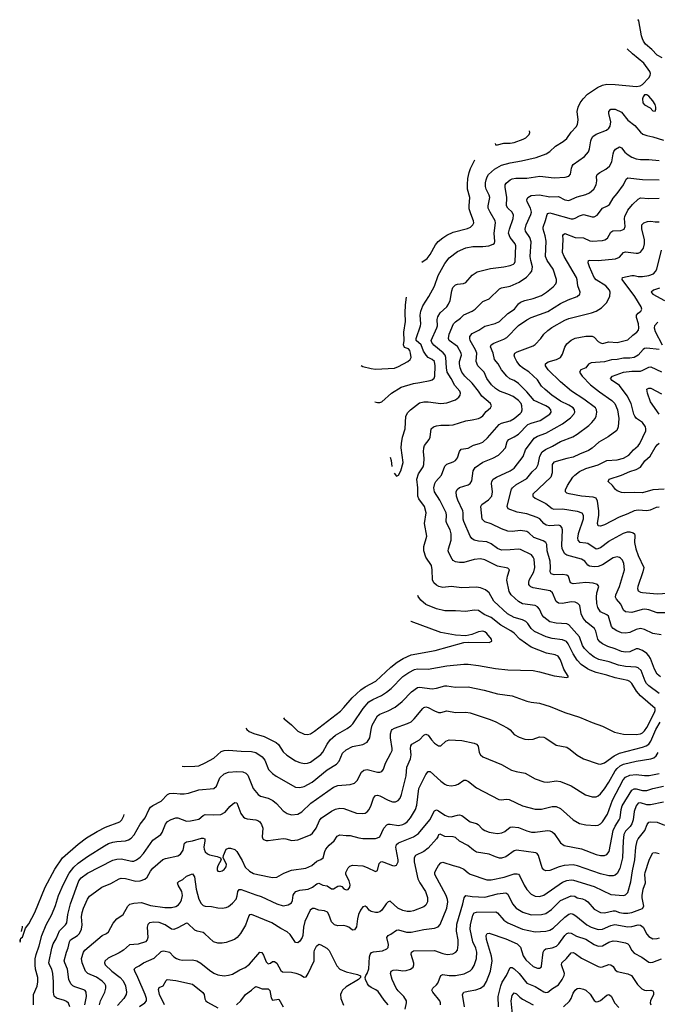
# Model space of a CAD drawing. Header units: inches. Extents: x 501419 to 657765, y 482282 to 547532.
# Tile 48 of 225: x 542544 to 548611, y 530815 to 540182. Entities that reach past the tile are written whole.
import ezdxf

# ---------------------------------------------------------------- set-up
doc = ezdxf.new("R2010")
doc.units = ezdxf.units.IN
doc.header["$MEASUREMENT"] = 0
doc.layers.add('A5543', color=7, linetype='Continuous')
doc.layers.add('A5544', color=7, linetype='Continuous')

msp = doc.modelspace()

# ---------------------------------------------------------------- linework, layer by layer
at = {"layer": 'A5543', "color": 6}
for points, elevation in [([(548658.7, 539818.7), (548610, 539846.2), (548560.4, 539900.4), (548498.5, 539950), (548479.2, 539979.2), (548471.7, 540000)], 3900), ([(545923.1, 536548.2), (545950, 536540.7), (545970, 536540.6), (545990, 536548.1), (546083.5, 536630), (546173.8, 536686.2), (546290, 536722.8), (546350.3, 536729.7), (546449.6, 536750.4), (546470, 536757.7), (546487.6, 536772.4), (546492.9, 536790), (546497.4, 536890), (546492, 536930), (546470, 536949.4), (546430, 536969.7), (546411.2, 536990), (546385.3, 537030), (546364.9, 537090), (546318.2, 537130), (546316.4, 537150), (546358.7, 537270), (546361.5, 537290), (546356.1, 537370), (546361.5, 537410), (546381.2, 537458.8), (546438.7, 537550), (546490, 537647.8), (546527.5, 537750), (546590, 537864.2), (546630, 537918.1), (546710, 537978.2), (546790, 538012), (546855.9, 538024.1), (546950, 538024.2), (547008.3, 538030), (547050, 538045.4), (547062, 538058), (547066.7, 538073.3), (547060.3, 538150), (547070.8, 538250), (547068.8, 538268.8), (547020.5, 538350), (547002.9, 538390), (547001.6, 538410), (547016.3, 538490), (547011.9, 538511.9), (546982.3, 538570), (546975.7, 538595.7), (546975.8, 538630), (546981.7, 538658.3), (546992.2, 538687.8), (547006.3, 538710), (547060.6, 538759.4), (547130, 538797.6), (547210, 538822.2), (547320.2, 538839.8), (547457.4, 538870), (547554.7, 538905.3), (547590, 538929.4), (547642, 538978), (547716.7, 539023.3), (547750, 539053.5), (547790, 539112.1), (547837.8, 539162.2), (547853.1, 539186.9), (547857.2, 539230), (547847.6, 539310), (547857.4, 539350), (547877.4, 539390), (547906.2, 539430), (547946.7, 539473.3), (548041.7, 539538.3), (548090, 539560), (548130, 539567.5), (548210, 539565.7), (548412.2, 539547.8), (548448.1, 539551.9), (548470, 539564.5), (548531.4, 539630), (548543.8, 539650), (548545.2, 539670), (548539.5, 539690), (548482.2, 539770), (548376.5, 539856.5), (548322.9, 539906.6)], 4000), ([(546105.8, 535868.2), (546130, 535839.2), (546150, 535850.9), (546170, 535890.1), (546192.4, 535970), (546175.1, 536110), (546176.8, 536150), (546186.7, 536210), (546213.4, 536290), (546218.7, 536410), (546236, 536444), (546262.1, 536470), (546350, 536537.6), (546390, 536546.7), (546430, 536548.2), (546550, 536532.1), (546610, 536539), (546690, 536567.4), (546721.1, 536590), (546735.8, 536610), (546737.8, 536630), (546730.9, 536650), (546683.8, 536703.8), (546650.3, 536770), (546612.8, 536830), (546605.1, 536870), (546599.3, 536970), (546592.6, 536990), (546573.1, 537013.1), (546484.8, 537084.8), (546466.1, 537110), (546460.3, 537130), (546514.6, 537250), (546518.5, 537270), (546517.3, 537330), (546523.5, 537356.5), (546545.5, 537394.5), (546608.7, 537451.3), (546625.3, 537474.7), (546639.4, 537510), (546655.7, 537604.3), (546665.9, 537634.1), (546690, 537660.2), (546710, 537667), (546768.4, 537671.6), (546790, 537682.5), (546850, 537752.9), (546897.6, 537782.4), (547024.2, 537815.9), (547150, 537830.2), (547210, 537844.1), (547242.1, 537857.9), (547252.6, 537867.4), (547258.8, 537881.2), (547266.6, 538030), (547259.6, 538050), (547210.2, 538110.2), (547196.4, 538150), (547204.1, 538190), (547240.6, 538290), (547243.1, 538323.1), (547231.3, 538350), (547188.4, 538388.4), (547176.9, 538410), (547178.7, 538490), (547163.2, 538590), (547164.3, 538610), (547172.9, 538627.1), (547210, 538658.3), (547231.3, 538668.7), (547264.2, 538675.8), (547370, 538674.9), (547493, 538693), (547630, 538678.7), (547735.3, 538684.7), (547770, 538694.6), (547786.1, 538713.9), (547794.2, 538770), (547799.9, 538790), (547810, 538803.8), (547918.3, 538881.7), (547956, 538924), (547967.4, 538952.6), (547978.3, 539030), (547984.6, 539050), (547997.7, 539070), (548030, 539093.7), (548129, 539130), (548151.1, 539150), (548162.2, 539170), (548167.7, 539210), (548150.4, 539289.6), (548150.4, 539309.6), (548170, 539331.7), (548210, 539331.1), (548270, 539301.5), (548330, 539227.5), (548397, 539177), (548450, 539111.6), (548474.3, 539094.3), (548510, 539081.6), (548570, 539069.3), (548670, 539036.5)], 3900), ([(547069, 539004.5), (547070.9, 538990.9), (547091.4, 538991.4), (547152.1, 539007.9), (547210, 539008.1), (547250, 539014.5), (547334.6, 539045.4), (547360.5, 539059.5), (547391.4, 539090), (547399.7, 539110), (547393.6, 539124.3)], 4100), ([(544091, 533081.2), (544110, 533079.2), (544210, 533080.1), (544250, 533085.2), (544310, 533111.3), (544390, 533158.1), (544460.8, 533219.2), (544490, 533231.4), (544530, 533233.4), (544650, 533223.4), (544750, 533221.9), (544790.8, 533210), (544850, 533169.2), (544876.5, 533136.5), (544912.5, 533050), (544950, 533010.9), (544985.2, 532985.2), (545170, 532881.8), (545210, 532878.2), (545250, 532887.8), (545326.7, 532930), (545470, 533046.1), (545559.2, 533100.8), (545582.9, 533130), (545616.8, 533203.2), (545650, 533237.1), (545710, 533267.8), (545810, 533286.4), (545850, 533308.8), (545874.6, 533350), (545887.3, 533430), (545899.2, 533470), (545950, 533559.5), (545970, 533575.4), (546050, 533606), (546116.7, 533643.3), (546182.8, 533697.2), (546272.4, 533787.6), (546330, 533828.2), (546350, 533833), (546470, 533818), (546510, 533823.2), (546590, 533844.3), (546610, 533845.1), (546690, 533832.8), (546810, 533834.9), (546963.8, 533803.8), (547090, 533770.3), (547229.6, 533749.6), (547370, 533700.8), (547410, 533691.2), (547490, 533681.3), (547590.2, 533650), (547730, 533592.2), (547870, 533548.2), (547990, 533496.2), (548090, 533462.4), (548204.2, 533404.2), (548290, 533386.5), (548410, 533381.1), (548450, 533389.7), (548470, 533399.5), (548490, 533416.6), (548510, 533448), (548583.4, 533590), (548591.4, 533610), (548590.4, 533630.4), (548451.5, 533751.5), (548414.7, 533794.7), (548370, 533867.1), (548350, 533887.9), (548330, 533895.9), (548210, 533920.3), (548130, 533947.2), (548030, 533973.2), (547973.6, 533993.6), (547948.1, 534008.1), (547888.2, 534048.2), (547849.1, 534089.1), (547809.2, 534149.2), (547764.1, 534244.1), (547745.9, 534265.9), (547710, 534284.3), (547610, 534295.3), (547552.5, 534310), (547441.5, 534361.5), (547410, 534389.5), (547379.1, 534439.1), (547358.8, 534458.8), (547330, 534473.6), (547250, 534495.8), (547186.7, 534530), (547056.5, 534650), (547010.4, 534730), (546977, 534757), (546930, 534777), (546890, 534784), (546750, 534776.9), (546650, 534788.6), (546570, 534780.6), (546531.7, 534791.7), (546510, 534803.6), (546486, 534826), (546472.8, 534852.8), (546470.5, 534950), (546462.5, 534990), (546410, 535070), (546388.9, 535130), (546390.8, 535170), (546418.9, 535270), (546395.3, 535390), (546411.4, 535490), (546396.3, 535550), (546343.5, 535623.5), (546332.2, 535650), (546334, 535730), (546322.3, 535810), (546337.9, 535862.1), (546382.7, 535930), (546390.1, 535949.9), (546393.1, 536010), (546384.9, 536070), (546388.9, 536110), (546397, 536130), (546440.8, 536190), (546449.9, 536210), (546460.8, 536290), (546481.1, 536310), (546510, 536320), (546550, 536326.2), (546630, 536324), (546670, 536329.5), (546790, 536366.7), (546850, 536374.2), (546910, 536389.3), (546930, 536397.6), (546950, 536414.3), (546983.5, 536456.5), (547024.5, 536490), (547032.8, 536510), (547024, 536530), (546940, 536600), (546910, 536650), (546850, 536724.8), (546781.1, 536790), (546751.4, 536830), (546736.9, 536870), (546729.4, 536910), (546730, 536930), (546747.3, 536990), (546745.3, 537010), (546710, 537071.9), (546631.9, 537131.9), (546623.4, 537150), (546632, 537190), (546673.1, 537290), (546691, 537309), (546737.8, 537342.2), (546770, 537374.7), (546849.3, 537410.7), (546877.8, 537430), (546950, 537502.1), (547010, 537526.1), (547110, 537622.9), (547130, 537631.6), (547210, 537648.1), (547295.6, 537684.4), (547366.5, 537733.5), (547402.8, 537770), (547416.3, 537790), (547425.1, 537830), (547406.9, 537890), (547401.9, 537930), (547411.7, 538070), (547398.7, 538110), (547356.7, 538170), (547354.5, 538190), (547364.6, 538230), (547408.7, 538330), (547412.6, 538350), (547405.7, 538390), (547372.6, 538450), (547368.2, 538470), (547378.1, 538490), (547410.5, 538509.5), (547490, 538515.3), (547590, 538497.8), (547670, 538499.3), (547730, 538469.5), (547770, 538463.7), (547850, 538497), (547930, 538518.6), (547965.6, 538534.4), (548006.3, 538570), (548029.7, 538610), (548034.8, 538650), (548032.5, 538690), (548039.4, 538710), (548064.2, 538730), (548120.6, 538759.4), (548157.2, 538790), (548178.9, 538830), (548190, 538905.7), (548198.4, 538930), (548213.3, 538950), (548250, 538973.8), (548270, 538964.7), (548302.3, 538922.3), (548335.4, 538895.4), (548370, 538874.3), (548410, 538859.9), (548450, 538852.9), (548530, 538852.8), (548630, 538842)], 3800), ([(546371.6, 537875), (546419.9, 537910), (546450, 537949.7), (546499.9, 538040.1), (546527.6, 538072.4), (546570, 538108.6), (546610, 538134.1), (546670, 538161.8), (546804.7, 538195.3), (546833.7, 538210), (546854.4, 538230), (546864.2, 538250), (546863.5, 538270), (546835.3, 538335.3), (546822.3, 538382.3), (546819.9, 538410), (546826, 538490), (546806.5, 538570), (546804.3, 538615.7), (546806.9, 538673.1), (546819.5, 538730), (546833.4, 538766.6), (546876, 538849.5)], 4100), ([(548630, 533773.3), (548530, 533845.6), (548507.8, 533867.8), (548494.1, 533890), (548456.7, 533990), (548430, 534015.5), (548410, 534021.9), (548310, 534028.1), (548240.5, 534040.5), (548152.5, 534072.5), (548056, 534096), (548010, 534118.6), (547968.1, 534150), (547919.4, 534199.4), (547900.9, 534230), (547870.7, 534310.7), (547770, 534424), (547750, 534433.7), (547650, 534441.2), (547590, 534455.2), (547530, 534497.2), (547516.6, 534516.6), (547490, 534575.6), (547470, 534598.2), (547448.1, 534608.1), (547330, 534624.3), (547290, 534645.9), (547219.6, 534710), (547201.8, 534741.8), (547180.4, 534850), (547184.7, 534890), (547204.4, 534950), (547190, 534963.7), (547090, 534985.2), (546970, 535042.5), (546930, 535052.1), (546870, 535045.5), (546770, 535019.4), (546730, 535019), (546690, 535025.6), (546670, 535037.6), (546659.8, 535050), (546627.3, 535110), (546622.3, 535130), (546623.6, 535150), (546650.7, 535230), (546651.2, 535290), (546639.7, 535330), (546607.3, 535390), (546601.2, 535410), (546606.5, 535470), (546602.5, 535490), (546541, 535610), (546491.3, 535690), (546485.9, 535730), (546492.8, 535770), (546505, 535790), (546557.5, 535850), (546590, 535934.3), (546610, 535954.3), (546670, 535977.6), (546690, 535990.4), (546710, 536013.6), (546730, 536075.7), (546744.6, 536095.5), (546810, 536106.8), (546863.7, 536136.3), (546918, 536150), (546950, 536164.2), (546994.6, 536205.4), (547106.4, 536330), (547130, 536342.6), (547210, 536366.9), (547250, 536387.9), (547305.6, 536434.4), (547319.2, 536450), (547326.4, 536470), (547323.3, 536510), (547315, 536530), (547290, 536561.2), (547239.1, 536599.1), (547190, 536620.9), (547110, 536647.8), (547070, 536674.9), (547034.9, 536710), (546990.5, 536770), (546962.7, 536830), (546904.1, 536890), (546887.6, 536930), (546895.2, 537010), (546882.5, 537042.5), (546831.7, 537130), (546826, 537150), (546827.1, 537170), (546850, 537196), (546911.7, 537228.3), (546970, 537266.1), (547069.4, 537290.6), (547108.5, 537311.5), (547190, 537387.6), (547250.8, 537429.2), (547290, 537479.1), (547310, 537496.6), (547350, 537511), (547430.5, 537530), (547510, 537558.9), (547558.4, 537590), (547619.2, 537640.8), (547644.7, 537670), (547652.2, 537690), (547652, 537710), (547619.5, 537810), (547561.7, 537890), (547548.4, 537930), (547554.6, 538074.6), (547545.5, 538125.5), (547526.1, 538190), (547525, 538210), (547547.9, 538272.1), (547561.8, 538330), (547570, 538339.8), (547590, 538343.5), (547610, 538339.2), (547790, 538288.8), (547810, 538288.3), (547830, 538293.9), (547870, 538316.5), (547910, 538328), (547990, 538307.9), (548010, 538308.2), (548037.4, 538322.6), (548090, 538388.6), (548135.7, 538410), (548155, 538425), (548190, 538485.4), (548229.7, 538530), (548288.1, 538610), (548313.9, 538666.1), (548330, 538679.4), (548470, 538660.9), (548630, 538658.7)], 3700), ([(548641.8, 533930), (548610, 533957.1), (548583.2, 534003.2), (548545.5, 534105.5), (548531.6, 534131.6), (548512.5, 534152.5), (548470, 534180.7), (548430, 534196), (548410, 534196), (548350, 534169.8), (548310, 534164.5), (548270, 534173.4), (548210, 534198.6), (548139.2, 534219.2), (548090, 534243.7), (548064.9, 534264.9), (548046, 534290), (548025.5, 534365.5), (548013.4, 534390), (547937.1, 534450), (547905.9, 534490), (547887.9, 534530), (547874.2, 534610), (547856.2, 534630), (547830, 534639.9), (547790, 534642.9), (547710, 534629.4), (547670, 534631.4), (547647.3, 534647.3), (547612.5, 534730), (547590.3, 534750), (547430, 534778.3), (547407.6, 534787.6), (547397.8, 534797.8), (547390, 534810), (547388, 534828), (547392.7, 534850), (547435, 534930), (547446.6, 534970), (547438.4, 535050), (547430.8, 535070.8), (547415.4, 535090), (547310, 535142.3), (547290, 535145.2), (547210, 535137.7), (547130, 535137), (547090, 535151.6), (547030, 535194.8), (546990, 535215.2), (546910, 535221.6), (546870, 535230.6), (546845.9, 535245.9), (546830, 535268.3), (546770.6, 535410), (546765.1, 535430), (546764, 535490), (546759.3, 535510), (546713.3, 535610), (546701.3, 535650), (546698.8, 535690), (546708.3, 535711.7), (546730, 535731.6), (546810, 535757.5), (546831, 535770), (546845, 535795), (546858.7, 535890), (546876.8, 535923.2), (546950, 535972.6), (547046.8, 536010), (547100.1, 536039.9), (547130, 536067.3), (547165.9, 536110), (547183.9, 536170), (547197.8, 536190), (547250, 536213.9), (547290, 536240.1), (547380.6, 536330), (547410, 536343.5), (547497.7, 536370), (547590, 536429.7), (547600.7, 536450), (547597.7, 536470), (547582.8, 536490), (547551.2, 536510), (547439.6, 536559.6), (547370, 536641.7), (547290, 536722.7), (547250, 536748.5), (547207.2, 536767.2), (547178.7, 536790), (547130.1, 536850.1), (547095.9, 536910), (547060.9, 536950), (547048.6, 537010), (547025.1, 537070), (547029, 537090), (547054.3, 537105.7), (547150, 537143.6), (547180, 537160), (547290, 537272.5), (547370, 537327.9), (547410, 537348.1), (547570, 537405.3), (547690, 537482.3), (547763.2, 537516.8), (547850.1, 537549.9), (547873.3, 537570), (547876.4, 537590), (547854.2, 537650), (547848.3, 537708.3), (547841.9, 537730), (547724.7, 537930), (547708.9, 537968.9), (547715.8, 538090), (547712, 538130), (547719.6, 538140.4), (547730, 538147.2), (547830, 538109.1), (547910, 538105.8), (547970, 538078.9), (547990, 538075.2), (548090, 538081.1), (548113.4, 538086.6), (548136.7, 538103.3), (548170, 538159.5), (548186.6, 538173.4), (548262.9, 538177.1), (548296, 538190), (548306.4, 538213.6), (548300.6, 538290), (548303, 538310), (548329.5, 538370.5), (548375.1, 538424.9), (548430, 538475.7), (548450, 538486.5), (548530, 538480.8), (548630, 538484.9)], 3600), ([(548648.8, 534328.8), (548570, 534341.7), (548490, 534381.3), (548450.1, 534390.1), (548410, 534381.6), (548350, 534353.9), (548310, 534344.8), (548270, 534349.6), (548227.6, 534367.6), (548191.5, 534391.5), (548176.9, 534410), (548146.4, 534506.4), (548130, 534520.8), (548072.1, 534550), (548046.2, 534590), (548035.3, 534630), (548031.3, 534688.7), (548035, 534730), (548053.8, 534790), (548041.7, 534810), (548001.2, 534821.2), (547930, 534829.2), (547810, 534815), (547786.1, 534826.1), (547765.3, 534885.3), (547750, 534898.8), (547710, 534904.5), (547630, 534901.7), (547599.8, 534910), (547591.6, 534930), (547595.6, 534970), (547591.1, 535030), (547564.6, 535130), (547560, 535190), (547549.4, 535209.4), (547523.6, 535223.6), (547435.2, 535255.2), (547390, 535299.8), (547370, 535312.4), (547310, 535323), (547230, 535312), (547190, 535317), (547130, 535337.9), (547030, 535385.3), (546970, 535404), (546945.1, 535430), (546930.7, 535550), (546940.8, 535570), (547006.5, 535613.5), (547035.5, 535650), (547042.5, 535690), (547033.5, 535770), (547037.9, 535790), (547050.1, 535809.9), (547081.6, 535830), (547210.2, 535889.8), (547250, 535916.9), (547334.4, 536025.6), (547357.2, 536090), (547438.9, 536201.1), (547470, 536220.4), (547550, 536247.8), (547710, 536338.6), (547785.5, 536394.5), (547818.4, 536430), (547826.2, 536450), (547824.2, 536470), (547809.7, 536490), (547770, 536516.5), (547690, 536553.5), (547608.8, 536610), (547542.8, 536662.8), (547510, 536696.9), (547470, 536755.1), (547390, 536830.8), (547329.9, 536870), (547307.2, 536890), (547276.1, 536930), (547255.6, 536970), (547250.5, 536990), (547256.4, 537010), (547277, 537023), (547430, 537078.5), (547450, 537093.5), (547501.9, 537150), (547531.9, 537190), (547570, 537226.2), (547607.1, 537252.9), (547730, 537324.2), (547770, 537340.2), (547985.4, 537394.6), (548029.8, 537410.2), (548078.8, 537441.2), (548128.5, 537490), (548160.3, 537550), (548163.4, 537590), (548156.5, 537610), (548120, 537650), (548028.8, 537708.8), (548011.5, 537730), (547965.7, 537830), (547953.9, 537870), (547956.2, 537890), (547970, 537895.7), (548050, 537892.7), (548214.1, 537905.9), (548250, 537921.8), (548290, 537967), (548310, 537975.2), (548410, 537960.3), (548430, 537960.7), (548450, 537969.8), (548479.3, 538010), (548490.4, 538050), (548488, 538092), (548462.7, 538190), (548464.9, 538230), (548481.7, 538250), (548517.4, 538262.6), (548550, 538266), (548590, 538258.7), (548630, 538259)], 3500), ([(548730, 534540), (548610, 534540.2), (548530, 534567.4), (548493.7, 534573.7), (548468.6, 534571.4), (548370, 534544.2), (548310, 534549.6), (548290, 534565.9), (548263.3, 534623.3), (548222.7, 534670), (548214.9, 534690), (548215.7, 534710), (548250.4, 534790), (548300, 534950), (548293.8, 535010), (548279.5, 535039.5), (548260.4, 535060.4), (548250, 535067.6), (548230, 535071.8), (548190, 535063.4), (548090, 534997.8), (548050, 534980.1), (548010, 534976.4), (547965.2, 534985.1), (547950, 534994.3), (547921.7, 535030), (547890.3, 535050), (547750, 535086.8), (547730, 535102), (547705.5, 535150), (547702.9, 535182.9), (547707.9, 535327.9), (547703.4, 535350), (547690, 535366.8), (547670, 535373.4), (547590, 535367.6), (547554.9, 535374.9), (547531.1, 535391.1), (547493.3, 535433.3), (547468.1, 535448.1), (547370, 535480), (547278.4, 535498.4), (547191.4, 535530), (547183.1, 535550), (547185.8, 535565.8), (547223.3, 535716.7), (547232.5, 535730), (547263.9, 535756.1), (547370, 535817.3), (547420.4, 535879.6), (547461.1, 535918.9), (547476.9, 535950), (547492.6, 536030), (547514.7, 536070), (547546, 536094), (547615.2, 536124.8), (547689.6, 536170), (547806.5, 536213.5), (547850, 536237.8), (547959.3, 536320.7), (547989.5, 536350), (548019, 536390), (548028.7, 536411.3), (548036.4, 536450), (548033.7, 536470), (548024.3, 536490), (547912.2, 536572.2), (547793.9, 536650), (547690, 536737), (547573.5, 536850), (547546, 536890), (547548.6, 536910), (547571.9, 536928.1), (547650.8, 536949.2), (547689.8, 536970.2), (547710, 537001.7), (547732.5, 537067.5), (547750, 537099.4), (547790, 537134.4), (547830, 537152.6), (547930, 537170.8), (547990, 537172.5), (548010, 537161.4), (548050, 537119.4), (548070, 537107.5), (548090, 537102.1), (548150, 537116.8), (548230, 537110.3), (548330, 537135.3), (548378.3, 537181.7), (548416.7, 537210), (548432, 537230), (548436.3, 537250), (548432.4, 537287.6), (548414.4, 537350), (548413.6, 537370), (548428.7, 537390), (548453.6, 537410), (548464, 537430), (548459, 537450), (548397.4, 537550), (548277.6, 537710), (548280.2, 537730), (548370, 537749), (548390, 537748.6), (548430, 537738.5), (548470, 537737.9), (548530, 537749.2), (548573.9, 537766.1), (548594.3, 537785.7), (548606.7, 537810), (548651.7, 537988.3)], 3400), ([(548631.4, 537628.6), (548574.6, 537610), (548551.7, 537590), (548568.6, 537570), (548681.1, 537510)], 3300), ([(545794.1, 536891.2), (545810, 536883.9), (545890, 536862.9), (545930, 536857.6), (546110, 536867.8), (546150, 536882.2), (546236.7, 536930), (546260.1, 536950), (546267.7, 536970), (546263.2, 537010), (546254.9, 537034.9), (546242.3, 537050), (546205.1, 537065.1), (546197.3, 537090), (546201.7, 537130), (546199.2, 537210), (546215.8, 537310), (546210.7, 537390), (546214.4, 537470), (546223.2, 537542.8)], 4100), ([(548615.5, 537304.5), (548584.6, 537270), (548581.2, 537250), (548590, 537214.7), (548657.4, 537090)], 3300), ([(548630, 537045.9), (548510, 537058.6), (548490, 537055.2), (548475.8, 537044.2), (548430, 536990), (548390, 536968.8), (548350, 536961.5), (548290, 536963.1), (548230, 536949.1), (548174.5, 536945.5), (548110, 536927.8), (547981.3, 536918.7), (547955.8, 536904.2), (547929.9, 536870), (547884.7, 536850), (547872.1, 536830), (547895.1, 536790), (547975.5, 536710), (548060.7, 536640.7), (548179.5, 536559.5), (548207.3, 536530), (548233, 536470), (548245.9, 536390), (548238.5, 536310), (548225.4, 536274.6), (548145, 536215), (548055.8, 536164.2), (547990, 536107.6), (547955.2, 536084.8), (547870, 536050), (547810, 536019.4), (547750, 536009), (547625.7, 535974.3), (547610.8, 535950), (547612.1, 535870), (547597.1, 535830), (547426.7, 535670), (547426.4, 535650), (547449.9, 535630), (547550, 535578.4), (547610, 535531.1), (547625.1, 535525.1), (547710, 535527.8), (547850, 535506.5), (547893.1, 535490), (547907.1, 535470), (547906.8, 535430), (547857, 535290), (547852.3, 535250), (547855.6, 535230), (547870.7, 535210.7), (547930, 535206.6), (547950, 535201), (548030, 535149), (548050, 535150.6), (548070, 535161.6), (548150, 535220.8), (548290, 535297.1), (548328.7, 535308.7), (548350, 535310.2), (548381.7, 535301.7), (548394, 535290), (548396.6, 535276.6), (548393.2, 535210), (548407.8, 535150), (548430, 535085.5), (548481.5, 534970), (548474.7, 534930), (548424.7, 534790), (548422.8, 534770), (548427.7, 534747.7), (548450, 534735.1), (548470, 534732.5), (548610, 534720.3), (548711.8, 534728.2)], 3300), ([(548630, 535545.8), (548599, 535541), (548543.1, 535516.9), (548510.8, 535509.2), (548430, 535515), (548390, 535508.6), (548330, 535479.9), (548249.2, 535450.8), (548110, 535375.6), (548070, 535362.6), (548050, 535366.2), (548043.5, 535390), (548053.9, 535470), (548053.4, 535510), (548041.7, 535601.7), (548029.5, 535629.5), (548001.2, 535641.2), (547890, 535650.4), (547771.6, 535671.6), (547750, 535678.9), (547737.3, 535690), (547738.6, 535710), (547756.5, 535750), (547808.8, 535830), (547825.3, 535850), (547870, 535884.3), (547930, 535913.7), (548050, 535948), (548130, 535989.9), (548230, 535994.9), (548290, 536011.5), (548339.5, 536040.5), (548384.1, 536090), (548430, 536128), (548445.7, 536150), (548500.8, 536270), (548502.7, 536290), (548497.6, 536310), (548470, 536349.9), (548413.7, 536390), (548396.8, 536410), (548387.3, 536430), (548363.2, 536530), (548323.3, 536603.3), (548250, 536701.9), (548180.5, 536750), (548166.4, 536770), (548185.6, 536790), (548290.2, 536829.8), (548370, 536840.1), (548450, 536839.8), (548473, 536847), (548530, 536878.3), (548550, 536879.5), (548650, 536832.4)], 3200), ([(548628.7, 536430), (548547.2, 536547.2), (548516.6, 536630), (548512.2, 536667.8), (548530, 536678.3), (548550, 536676.5), (548650, 536623.6)], 3100), ([(548676.7, 535716.7), (548570, 535708.4), (548470, 535680), (548390, 535685.6), (548301.9, 535681.9), (548270, 535685.7), (548230, 535700.6), (548212.6, 535712.6), (548183.7, 535750), (548142.8, 535790), (548153.3, 535810), (548270, 535850.4), (548350, 535885.1), (548410, 535902.6), (548450, 535924.8), (548493.5, 535986.5), (548542.4, 536030), (548590, 536113.2), (548610, 536138.9), (548630, 536154.5)], 3100), ([(546069.6, 536019.7), (546079, 535990), (546086.7, 535933)], 3900), ([(544697.1, 533443.8), (544705.8, 533430), (544729.1, 533410), (544771.3, 533391.3), (544870, 533364.1), (544984.8, 533304.8), (545007.1, 533287.1), (545050, 533218.6), (545085.3, 533185.3), (545170, 533132), (545210, 533115.3), (545250, 533106.5), (545284.2, 533110), (545310, 533120.3), (545410, 533191), (545430, 533213.9), (545468.4, 533290), (545498.9, 533330), (545550, 533375.4), (545661.5, 533438.6), (545696, 533464), (545714.8, 533485.2), (545812.5, 533630), (545867.9, 533692.1), (545904.1, 533715.9), (545985.5, 533754.5), (546035.4, 533784.6), (546078.6, 533821.4), (546190, 533932.5), (546247.3, 533972.7), (546299.6, 534000.4), (546330, 534005.8), (546430, 534004.7), (546610, 534036.4), (546770, 534051.2), (546810, 534050.8), (546910, 534039.5), (547070, 534010.3), (547190, 533996.1), (547430, 533989.8), (547490, 533978.6), (547630, 533940.6), (547750, 533924.7), (547767.6, 533930), (547723.2, 534003.2), (547690, 534093.8), (547667.5, 534127.5), (547640.1, 534140.1), (547557, 534157), (547410, 534211.6), (547303.1, 534290), (547250, 534345.3), (547217.9, 534370), (547123.2, 534423.2), (547030, 534496.6), (546963.9, 534523.9), (546910, 534560.7), (546870, 534564.5), (546790, 534552.6), (546690, 534559.3), (546590, 534557.9), (546510, 534577.5), (546410, 534618.4), (546360.5, 534660.5), (546334.8, 534694.8), (546331.3, 534703.7)], 3900), ([(545054.6, 533539.8), (545060.6, 533530), (545130, 533473.5), (545190, 533413.6), (545250, 533386.8), (545283.7, 533383.7), (545310, 533389.3), (545350, 533413), (545595.4, 533604.6), (545630, 533638.3), (545708.4, 533731.6), (545790, 533808.6), (545830, 533835.2), (545933.3, 533890), (546076.5, 534023.5), (546134.4, 534070), (546193.9, 534106.1), (546270, 534139.8), (546497.7, 534182.3), (546770, 534257.9), (546810, 534261.1), (547010, 534257.7), (547035.2, 534270), (547032, 534290), (546990, 534344.2), (546970, 534359.4), (546950, 534365.3), (546910, 534359.6), (546845, 534334.9), (546790, 534320.1), (546690, 534326.1), (546550, 534353.5), (546270, 534456), (546264.8, 534456.7)], 4000), ([(542676.7, 530810), (542677.1, 530910), (542711.8, 530988.2), (542718.3, 531030), (542716.8, 531070), (542695, 531150), (542690.5, 531190), (542693, 531247), (542700.6, 531290), (542730, 531371), (542756.3, 531470), (542794.6, 531570), (542849.2, 531670.8), (542884.3, 531755.7), (542913.8, 531850), (542960.8, 531959.2), (543016.3, 532063.7), (543059.7, 532120.3), (543102.1, 532157.9), (543190, 532222), (543350, 532324.4), (543390, 532344.5), (543430, 532357.6), (543470, 532365.8), (543550, 532371.4), (543579.4, 532380.6), (543604.1, 532395.9), (543632, 532428), (543691.2, 532528.8), (543738.2, 532590), (543773.5, 532666.5), (543789.7, 532690.3), (543812.3, 532707.7), (543891, 532749), (543949.6, 532810.3), (543970, 532821.8), (544010, 532825), (544070, 532816.4), (544110, 532817.1), (544150, 532825), (544250, 532855.7), (544390, 532869.5), (544418.3, 532890), (544450, 532970), (544491.3, 533008.7), (544530, 533024.4), (544610, 533030.5), (544668, 533028), (544695.1, 533015.1), (544713.8, 532993.8), (544767, 532870), (544812.2, 532812.2), (544837, 532797), (544910, 532775.9), (544953.5, 532753.5), (544986.2, 532726.2), (545050, 532657), (545090, 532630.1), (545130, 532616.7), (545190, 532625.7), (545230, 532648.1), (545313.9, 532730), (545530, 532882.2), (545570, 532895.8), (545690, 532906.7), (545730, 532920.5), (545754.9, 532945.1), (545797, 533023), (545818.3, 533041.7), (545850, 533050.4), (545950, 533023.6), (545970, 533023.5), (545990.2, 533029.8), (546007.3, 533052.7), (546026.2, 533110), (546076.9, 533203.1), (546086.9, 533230), (546088.3, 533250), (546071.3, 533350), (546071.7, 533390), (546080.8, 533419.2), (546089.2, 533430.8), (546110, 533442.7), (546233.9, 533486.1), (546270, 533504.3), (546297.5, 533530), (546379.6, 533630), (546390, 533639.8), (546410, 533644), (546430, 533638.7), (546490, 533607.3), (546530, 533592.3), (546550, 533591.3), (546610, 533606.8), (546690, 533591.7), (546790, 533596.2), (546830, 533588), (547010, 533529.5), (547067, 533507), (547190, 533441.2), (547210, 533426.5), (547250, 533382.9), (547296.1, 533356.1), (547350, 533339.3), (547390, 533334.4), (547430, 533338.8), (547490, 533358.5), (547530, 533356), (547550, 533347.3), (547650, 533282.2), (547750, 533260.9), (547781, 533241), (547850, 533184.3), (547910, 533150.4), (548050, 533102.5), (548070, 533100.1), (548110, 533113.5), (548201.3, 533178.7), (548250, 533204.3), (548470, 533260.6), (548506.2, 533273.8), (548530, 533290.2), (548550, 533319), (548598.6, 533430), (548638.9, 533501.1)], 3700), ([(543022.8, 530790), (543010, 530824.8), (542990, 530842.8), (542970, 530852.2), (542893.1, 530873.1), (542872.8, 530892.8), (542864.9, 530930), (542866, 531030), (542859.7, 531110), (542848.8, 531150), (542826.3, 531190), (542823, 531210), (542850.1, 531350), (542863.5, 531390), (542890, 531437.7), (542924.2, 531515.8), (542981, 531570), (542992.5, 531590), (543000.8, 531670), (543028.3, 531770), (543106.8, 531990), (543130, 532018.8), (543190, 532063.1), (543430, 532186.3), (543470, 532197), (543510, 532199.6), (543610, 532176.8), (543630, 532178.5), (543656.3, 532190), (543690, 532216.1), (543722.4, 532250), (543810, 532376.2), (543887.7, 532432.3), (543898.7, 532450), (543930.2, 532530), (543950, 532553.8), (543985.6, 532574.4), (544030, 532589.8), (544050, 532589.8), (544130, 532558.8), (544170, 532559.5), (544250, 532577.3), (544290, 532612.6), (544310, 532622.2), (544390, 532617.7), (544457.5, 532622.5), (544498.2, 532641.8), (544543.4, 532696.6), (544570, 532720.9), (544590, 532734.2), (544610, 532731.7), (544649.6, 532630), (544674.7, 532594.7), (544690, 532584.9), (544710, 532579.9), (544791, 532570.9), (544810, 532564.5), (544830.7, 532550), (544846, 532526), (544857.1, 532490), (544852.3, 532410), (544858.2, 532390), (544864.3, 532384.3), (544890, 532374.9), (544910, 532373.9), (545050, 532392.2), (545077, 532390), (545135.1, 532375.1), (545190, 532381.1), (545310, 532428.6), (545330, 532443.1), (545366, 532490), (545396.6, 532563.4), (545412.6, 532587.4), (545510, 532653.8), (545550, 532673.3), (545590, 532681.4), (545630, 532678.5), (545750, 532634.9), (545810, 532629.5), (545830, 532635.2), (545850, 532647.6), (545870, 532669.3), (545890, 532708.4), (545910, 532775.6), (545930, 532802.8), (545950, 532805), (545970, 532799.2), (546050, 532756.4), (546090, 532740.3), (546119.7, 532740.3), (546146.3, 532753.7), (546164, 532776), (546178, 532810), (546220.3, 532990), (546227.4, 533070), (546262.7, 533150), (546267.8, 533190), (546262.3, 533250), (546264.7, 533275.3), (546273.9, 533290), (546349, 533331), (546390, 533375.6), (546410, 533385.3), (546430, 533377.4), (546462, 533330), (546490, 533299.1), (546530, 533273.8), (546550, 533275.8), (546600, 533320), (546630, 533332), (546750, 533325.6), (546870, 533299.4), (546890.1, 533290), (546906.2, 533270), (546916.1, 533210), (546927.4, 533190), (546950, 533171), (547130, 533098), (547223.4, 533043.4), (547267.4, 533030), (547354.8, 533014.8), (547450, 532961.1), (547530, 532931.7), (547570, 532928.6), (547650, 532942.9), (547690, 532935.2), (547790, 532894.4), (547927.3, 532807.3), (547990, 532789.5), (548030, 532789.8), (548050, 532798.9), (548070, 532816.6), (548110, 532866.6), (548150, 532928.9), (548210, 533035.2), (548230, 533060.2), (548257.4, 533082.6), (548290, 533098.9), (548410, 533129.1), (548550, 533151.2), (548578.7, 533161.3), (548601.3, 533178.7), (548620.1, 533210)], 3600), ([(543163.5, 530810), (543178.5, 530890), (543177.3, 530930), (543166.2, 530946.2), (543154.4, 530954.4), (543070, 530980.7), (543050.9, 530990.9), (543030.8, 531010.8), (543012.4, 531050), (542998.1, 531150), (542972.8, 531210), (542968.8, 531230), (542989.8, 531310), (543006.8, 531353.2), (543016.9, 531410), (543026.7, 531430), (543093.7, 531470), (543111.9, 531490), (543133.4, 531530), (543140.2, 531570), (543133.2, 531646.8), (543137.6, 531690), (543150, 531730.9), (543190, 531816.4), (543210, 531844.3), (543230, 531861.5), (543326.4, 531930), (543410, 531966.1), (543490, 532009.4), (543510, 532014.7), (543550, 532013.1), (543650, 531987.1), (543690, 531989.6), (543735.3, 532004.7), (543756.1, 532023.9), (543790, 532083.4), (543810.6, 532109.4), (543906.8, 532193.2), (543930, 532203.7), (544050, 532229.5), (544075.3, 532244.7), (544098.8, 532281.2), (544113, 532347), (544130, 532360.2), (544190, 532370.7), (544274.8, 532394.8), (544290, 532396.6), (544304.8, 532390), (544306.6, 532370), (544296.6, 532310), (544298.9, 532290), (544310, 532267.2), (544330, 532248.2), (544350, 532237.9), (544422.4, 532222.4), (544455.3, 532210), (544460.9, 532190), (544430, 532133.5), (544422.9, 532110), (544423.4, 532090), (544430, 532081.8), (544450, 532079.9), (544470, 532085.7), (544490, 532098.5), (544510, 532124), (544513, 532150), (544481.7, 532210), (544484.5, 532230), (544510, 532292), (544530, 532301.9), (544550, 532301.6), (544590, 532288.7), (544610, 532269), (544662.5, 532182.5), (544690, 532121), (544730, 532081.1), (544770, 532061.1), (544809.5, 532049.5), (544950, 532021.1), (544990, 532026.4), (545057.1, 532062.9), (545129.6, 532090.4), (545266.1, 532110), (545324.8, 532135.2), (545370, 532177.5), (545410, 532194.2), (545431.2, 532208.8), (545448, 532270), (545458.6, 532290), (545489.7, 532330.3), (545537.5, 532370), (545566.2, 532413.8), (545577.4, 532422.6), (545590, 532427.7), (545650, 532420.1), (545690, 532421.2), (545770, 532398.1), (545810, 532392.6), (545930, 532392.7), (545950, 532397.7), (545970, 532410.1), (546008.3, 532491.7), (546036.7, 532523.3), (546050, 532529.1), (546070, 532528.8), (546150, 532515.8), (546190, 532526), (546210, 532536.8), (546230, 532551.9), (546264, 532590), (546310, 532670), (546321.8, 532710), (546343.5, 532870), (546410, 533003.1), (546430, 533030.6), (546450, 533031), (546550, 532937.4), (546589.3, 532909.3), (546610, 532900.1), (546650, 532893.8), (546690, 532898.7), (546715.8, 532910), (546770, 532948), (546790, 532948.9), (546815.5, 532935.5), (546890, 532873.3), (547102.4, 532762.4), (547130, 532759.2), (547174.1, 532765.9), (547202.8, 532762.8), (547330, 532704.7), (547450, 532671.8), (547510, 532673), (547610, 532698.3), (547650, 532697.4), (547690, 532679.4), (547810, 532571.4), (547870, 532536.9), (547930, 532524), (548022.7, 532517.2), (548050, 532520.8), (548070, 532531.9), (548090, 532552.4), (548136.4, 532623.6), (548183.5, 532756.5), (548285.2, 532950), (548310, 532977.6), (548350, 532994.3), (548410, 533000.4), (548490, 532991), (548532.2, 532992.2), (548630, 533012.6)], 3500), ([(543302.4, 530810), (543314.1, 530850), (543353.1, 530930), (543363.8, 530970), (543362.5, 530990), (543353.4, 531010), (543330, 531034.6), (543274, 531074), (543191.3, 531110), (543171.4, 531130), (543138.1, 531210), (543133.6, 531250), (543152.1, 531310), (543163.9, 531330), (543330, 531468.9), (543370.3, 531489.7), (543390, 531506), (543432.2, 531587.8), (543470, 531628.2), (543529.9, 531670.1), (543572.2, 531747.8), (543593.1, 531766.9), (543630, 531778.4), (543703.4, 531783.4), (543790, 531756.3), (543924.4, 531735.6), (543990, 531735), (544030, 531745.4), (544056.8, 531763.2), (544074.4, 531785.6), (544085.3, 531810), (544092.1, 531850), (544086, 531890), (544051.5, 531950), (544045.4, 531970), (544057.6, 531982.4), (544098, 532002), (544130, 532035), (544190, 532055.2), (544208.8, 532028.8), (544222.6, 531910), (544250, 531815.7), (544270, 531773.7), (544290, 531755.9), (544309.4, 531749.4), (544370, 531745.9), (544430, 531732.8), (544470, 531731.5), (544510, 531737.9), (544530, 531746.9), (544570, 531776.9), (544603.2, 531816.8), (544612.7, 531847.3), (544618.4, 531890), (544631.4, 531908.6), (544650, 531908.8), (544790, 531857.3), (544842.4, 531842.4), (544991.7, 531770), (545050, 531753.5), (545098.2, 531761.8), (545130, 531780.6), (545138.5, 531801.5), (545147.2, 531852.8), (545155.8, 531870), (545172.7, 531887.3), (545210, 531901), (545290, 531911.3), (545330, 531930), (545370, 531960.5), (545390, 531969.3), (545430.2, 531950.2), (545470, 531941.7), (545510, 531914.4), (545530, 531914.1), (545570, 531937.8), (545590, 531943.3), (545610, 531936.4), (545630, 531913.5), (545650, 531903.6), (545670, 531909.2), (545684.5, 531930), (545689.2, 531950.8), (545678.3, 531990), (545647.7, 532050), (545647.3, 532070), (545670, 532115.1), (545684.3, 532130), (545710, 532138.3), (545810, 532131.5), (545850, 532118.5), (545930, 532077.4), (545950, 532089.2), (545965.7, 532154.3), (545979.8, 532170), (545990, 532172.5), (546010, 532167.4), (546090, 532134.9), (546110, 532133.1), (546130, 532140.3), (546144.3, 532170), (546145.3, 532190), (546125.6, 532290), (546124.3, 532310), (546130, 532334.6), (546148.8, 532351.2), (546291.8, 532408.2), (546340.3, 532439.7), (546446.5, 532570), (546490, 532654.6), (546510, 532664.3), (546530, 532657.3), (546590, 532613.8), (546620.6, 532600.6), (546650, 532600), (546710, 532615.7), (546730, 532617), (546750, 532611.4), (546830, 532551.9), (546890, 532534.4), (546905.5, 532525.5), (546945.9, 532485.9), (546969.5, 532469.5), (547010, 532454.2), (547050, 532445.4), (547090, 532441.6), (547133.2, 532446.8), (547160, 532460), (547210, 532500.3), (547230, 532505.2), (547290, 532495.9), (547370, 532465.5), (547414, 532454), (547450, 532453), (547567.6, 532467.6), (547590, 532465.5), (547610, 532456.7), (547630, 532439.1), (547690, 532352.8), (547726.5, 532326.5), (547890, 532295.8), (548030, 532240), (548070, 532230.3), (548110, 532229.8), (548130, 532239.3), (548152, 532270), (548192, 532470), (548208.8, 532511.2), (548249.7, 532570), (548258.8, 532590), (548267.3, 532670), (548277.1, 532702.9), (548367.9, 532852.1), (548390, 532865.4), (548410, 532865.6), (548470, 532848.1), (548510, 532849.9), (548570, 532869.1), (548670, 532889.2)], 3400), ([(548670, 532739.4), (548545.8, 532714.2), (548510, 532714.3), (548450, 532731.5), (548430, 532729.5), (548410, 532703.1), (548389.7, 532650.3), (548380.7, 532570), (548369.2, 532530.8), (548353.3, 532506.7), (548310, 532461.6), (548293.5, 532430), (548285.3, 532370), (548280.5, 532210), (548254, 532106), (548230, 532059.9), (548210, 532044.6), (548190, 532038.6), (548150, 532038.8), (548070, 532056.5), (547853.2, 532133.2), (547810, 532141.5), (547724, 532136), (547677.4, 532122.6), (547590, 532088), (547550, 532084.2), (547530, 532093.7), (547514.6, 532114.6), (547481.1, 532230), (547468.9, 532248.9), (547455.6, 532255.6), (547270, 532282.8), (547250, 532276.8), (547170, 532219.6), (547130, 532205.5), (547110, 532205.6), (547070, 532217.6), (547010, 532243.9), (546890, 532264.2), (546861.2, 532281.2), (546807, 532327), (546730, 532368), (546690, 532401.4), (546670, 532407.7), (546590, 532411.6), (546545.2, 532434.8), (546530, 532429), (546523.7, 532410), (546510, 532390), (546430, 532299.5), (546390, 532270.7), (546310, 532231), (546297.2, 532210), (546298.3, 532170), (546334.1, 532010), (546351.4, 531971.4), (546404.2, 531890), (546424.2, 531830), (546425.9, 531790), (546410, 531757.5), (546390, 531742.8), (546290, 531704.8), (546262, 531698), (546230, 531698.2), (546190, 531708.4), (546142.8, 531730), (546070, 531795.6), (546050, 531790.4), (546029.7, 531770.3), (545990, 531711.6), (545970, 531694.7), (545950, 531688), (545930, 531688), (545890, 531699.4), (545870, 531711.2), (545850, 531736.7), (545830, 531748), (545810, 531741.4), (545787.7, 531710), (545768.7, 531670), (545759.1, 531630), (545750, 531552.2), (545730, 531523.2), (545710, 531521.5), (545674.8, 531550), (545650, 531560.3), (545630, 531563.7), (545570, 531561.8), (545539.2, 531570), (545510, 531600.1), (545485.5, 531670), (545471.7, 531691.7), (545444.1, 531704.1), (545390, 531710.6), (545350, 531725.7), (545330, 531727.5), (545308.4, 531711.6), (545257.9, 531602.1), (545243.2, 531550), (545238.2, 531470), (545232.6, 531450), (545210, 531414.8), (545190, 531401.1), (545170, 531404.9), (545118.4, 531478.4), (545090, 531503.9), (545030, 531535.3), (544942.5, 531590), (544750, 531671.2), (544730, 531665.3), (544723.9, 531656.1), (544692.6, 531567.4), (544646.4, 531490), (544614.4, 531450), (544587.4, 531432.6), (544544.8, 531415.2), (544510, 531403.9), (544470, 531397.9), (544430, 531398.2), (544388.7, 531408.7), (544307.4, 531487.4), (544290, 531498.3), (544231.4, 531511.4), (544210, 531521.7), (544144, 531584), (544130, 531586.9), (544050, 531541.7), (544010, 531528.2), (543990, 531531.6), (543929, 531570), (543872.4, 531592.4), (543822.1, 531597.9), (543777.8, 531590), (543764.5, 531575.5), (543758.2, 531550), (543763.1, 531450), (543757, 531430), (543740.9, 531410), (543670, 531387.2), (543590, 531380.9), (543532.2, 531330), (543490, 531303.8), (543386.3, 531253.7), (543354.1, 531225.9), (543351.1, 531210), (543358.7, 531190), (543420.5, 531130), (543500.8, 531070), (543530, 531038.9), (543550, 530991.1), (543560, 530930), (543556.4, 530910), (543535, 530870), (543474.8, 530805.2)], 3300), ([(542544.7, 531432.6), (542544.2, 531424.2), (542550, 531408.2), (542556.2, 531443.8), (542570, 531454.9), (542600.9, 531539.1), (542630, 531582.5), (542688.2, 531690), (542786.5, 531930), (542879.7, 532100.3), (542950.7, 532209.3), (543101.9, 532338.1), (543180.8, 532399.2), (543280.4, 532459.6), (543359.8, 532500.2), (543496.6, 532550), (543517.5, 532570), (543536.4, 532610), (543536.7, 532621.9)], 3800), ([(546051.7, 530811.6), (546013.3, 530853.3), (545956.1, 530936.1), (545933.6, 530953.6), (545890, 530974.1), (545867.6, 530990), (545852.9, 531010), (545836, 531050), (545832.6, 531070), (545836.3, 531090), (545850, 531107.5), (545867.6, 531152.4), (545874.2, 531265.8), (545879.8, 531290), (545893.2, 531306.8), (545910, 531314.7), (545995.8, 531324.2), (546038.2, 531341.8), (546050, 531356.8), (546054.5, 531385.5), (546037.7, 531450), (546049.9, 531470), (546077.1, 531482.9), (546130, 531521.8), (546150, 531524.7), (546223.2, 531503.2), (546270, 531502), (546390, 531527.4), (546490, 531539), (546526.2, 531553.8), (546546.3, 531573.7), (546607.4, 531730), (546617.1, 531790), (546614, 531814), (546601.5, 531850), (546495.2, 532050), (546494.6, 532070), (546502.5, 532090), (546530, 532136.9), (546550, 532160.1), (546570, 532166.8), (546670, 532134.8), (546730, 532121.4), (546770, 532101.7), (546810, 532065.1), (546830, 532053.9), (546990, 531998.5), (547030, 531998.6), (547155, 532025), (547250, 532058), (547277.8, 532057.8), (547290, 532052), (547299.3, 532039.3), (547342.8, 531950), (547370, 531907.1), (547410, 531863.8), (547450, 531843.5), (547490, 531841.2), (547530, 531854.8), (547710, 531977.6), (547750, 531993.1), (547790, 531999.2), (547815.2, 531995.2), (548010, 531935), (548170, 531861.3), (548290, 531850.5), (548310, 531857.5), (548330, 531878.7), (548360.3, 531979.7), (548374.2, 532085.8), (548398.4, 532190), (548406.3, 532310), (548418.9, 532370), (548429.6, 532390), (548492.5, 532467.5), (548514.6, 532525.4), (548530, 532548.2), (548550, 532551.4), (548610, 532546.8), (548678.9, 532518.9)], 3200), ([(546212.8, 530770), (546226.2, 530830), (546223.9, 530850), (546200.7, 530890), (546144.8, 530944.8), (546125.6, 530970), (546087.4, 531050), (546073.6, 531110), (546079.8, 531130), (546098.4, 531141.6), (546130, 531143.8), (546190, 531135), (546222, 531138), (546264.2, 531150), (546289.5, 531170), (546295.7, 531190), (546293.8, 531206.2), (546269.8, 531290.2), (546271, 531310), (546290, 531323.3), (546490, 531327.1), (546570, 531298.7), (546610.9, 531289.1), (546665.7, 531294.3), (546694.1, 531310), (546710, 531331), (546717.9, 531382.1), (546715.5, 531430), (546699.9, 531510), (546703.2, 531576.8), (546761, 531770), (546771.9, 531828.1), (546790, 531849.1), (546850, 531839.6), (546970, 531835.2), (547090, 531866), (547170, 531875.4), (547190, 531864.2), (547232.8, 531772.8), (547269, 531729), (547330.9, 531690.9), (547410, 531665.3), (547508.7, 531671.3), (547550, 531680.5), (547603.3, 531716.7), (547690, 531802.1), (547790, 531848.9), (547824.9, 531844.9), (547850, 531829.5), (547898.2, 531818.2), (547926.5, 531806.5), (547949.1, 531789.1), (548010, 531721.2), (548070, 531688.2), (548110, 531685), (548190, 531704.5), (548210, 531703.8), (548250.1, 531690), (548290, 531682.7), (548330, 531682.1), (548370, 531689.6), (548471.6, 531728.4), (548482.8, 531750), (548467, 531827), (548466.8, 531850), (548477.5, 531910), (548500.2, 531970), (548492.3, 532050), (548494.4, 532070), (548533.2, 532186.8), (548551.4, 532228.6), (548570, 532255.1), (548590, 532260.5), (548630, 532249.1)], 3100), ([(546548, 530810), (546549.3, 530830), (546540.9, 530850), (546475.5, 530930), (546465.8, 530950), (546474.5, 530970), (546510, 530999.3), (546523.4, 531016.6), (546550.4, 531089.6), (546570, 531098.7), (546630, 531090.6), (546690, 531090.9), (546773.3, 531106.7), (546830, 531133.8), (546850, 531152.5), (546870, 531186.1), (546890.9, 531250), (546892.5, 531310), (546883.3, 531350), (546857, 531410), (546832, 531530), (546835.2, 531570), (546856.6, 531663.4), (546870, 531685.5), (546890, 531691.8), (547073.7, 531693.7), (547090, 531685.5), (547150, 531615.6), (547189, 531589), (547329.5, 531529.5), (547450, 531504.3), (547550, 531512.2), (547590, 531521.4), (547618.9, 531541.1), (547730, 531645.1), (547770, 531673.8), (547790, 531677.9), (547810, 531673.4), (547835.7, 531655.7), (547940.1, 531570), (547981.7, 531550), (548050, 531527.9), (548090, 531531.2), (548170, 531564.7), (548206.9, 531573.1), (548330, 531551.9), (548370, 531556.8), (548430, 531571.9), (548450, 531569.8), (548477.2, 531550), (548510, 531484), (548530, 531459), (548570, 531439.8), (548610, 531440.3), (548630.9, 531449.1)], 3000), ([(542569.2, 531559.7), (542569.3, 531550.7), (542557.6, 531507.1)], 3800), ([(546775.4, 530790), (546756, 530910), (546768.7, 530930), (546810, 530941.8), (546885.8, 530954.2), (546930, 530968), (546964.9, 530995.1), (546987.5, 531032.5), (547023.3, 531130), (547038.8, 531230), (547034, 531274), (546986.8, 531433.2), (546984, 531470), (546991.4, 531488.6), (547010, 531492.2), (547170, 531439.1), (547278.3, 531390), (547310, 531357.9), (547335.7, 531275.7), (547359.2, 531239.2), (547430, 531174.3), (547470, 531158.1), (547490, 531159.3), (547505.9, 531170), (547510, 531178.6), (547526.5, 531310), (547534.1, 531330), (547550, 531343.2), (547610, 531353.6), (547651.8, 531370), (547675, 531390), (547730.3, 531469.7), (547750, 531489.3), (547770, 531496.7), (547790, 531491.5), (547842.6, 531462.6), (547930, 531434.2), (548010, 531383.6), (548050, 531368.1), (548090, 531372.9), (548150, 531406), (548190, 531418.4), (548230, 531416.7), (548310, 531399.1), (548330.2, 531390.2), (548339.7, 531379.7), (548368.7, 531328.7), (548390, 531303.2), (548462.5, 531262.4), (548530, 531215.9), (548550, 531212.9), (548570, 531216.5), (548650, 531248.1)], 2900), ([(543684.4, 530795.6), (543733.8, 530830), (543750.2, 530850), (543751.2, 530870), (543738.3, 530910), (543669.5, 531069.5), (543638.2, 531130), (543634.5, 531150), (543650, 531165.8), (543679.9, 531180.1), (543723.5, 531210), (543824.9, 531255.1), (543890, 531316.9), (543899.3, 531320.7), (543916.1, 531323.9), (543970, 531311.9), (544010, 531266.9), (544034.8, 531250), (544060.4, 531240.4), (544090, 531235.8), (544190, 531239.8), (544230, 531228.8), (544266.3, 531206.3), (544350, 531138.9), (544390, 531112.4), (544430, 531095.3), (544490, 531087.1), (544530, 531091.4), (544570, 531103.4), (544637.5, 531142.5), (544690, 531166.7), (544730, 531197.8), (544830, 531311.2), (544849.3, 531309.3), (544864.5, 531284.5), (544890, 531220.7), (544910, 531201.8), (544930, 531207.3), (544950, 531222.1), (544970, 531224), (544990, 531206.6), (545030, 531137.8), (545045.5, 531125.5), (545130, 531121.2), (545172.9, 531112.9), (545216.3, 531096.3), (545250, 531072.3), (545270, 531077.1), (545290, 531107.7), (545345.8, 531230), (545345.9, 531310), (545350.2, 531330), (545368.9, 531370), (545390, 531387.2), (545410, 531381), (545467.1, 531350), (545488.5, 531328.5), (545562.7, 531182.7), (545589.7, 531149.7), (545650, 531124.4), (545759.9, 531099.9), (545786.4, 531086.4), (545787.8, 531070), (545769.1, 531050), (545650, 530980.9), (545616.5, 530950), (545605, 530930), (545598.3, 530910), (545601.2, 530870), (545626.3, 530806.3)], 3200), ([(547100.2, 530790), (547098.2, 530890), (547121.6, 530990), (547135.3, 531024.7), (547175.9, 531090), (547210, 531165.1), (547230, 531164.8), (547250, 531152.7), (547297.5, 531110), (547370, 531016.6), (547450, 530985.2), (547530, 530935.4), (547550, 530929.2), (547570, 530932.1), (547613.5, 530966.5), (547670, 530999.6), (547706.1, 531050), (547726.3, 531090), (547728, 531110), (547698.3, 531190), (547702.9, 531210), (547747.8, 531252.2), (547790, 531303.9), (547810, 531307.1), (547830, 531297.8), (547890, 531254.7), (548050, 531175.5), (548070.3, 531170.3), (548090, 531173.2), (548150, 531194.6), (548170, 531191.7), (548190, 531174), (548210, 531144.8), (548230, 531129), (548330, 531106.2), (548366.3, 531090), (548422.9, 531002.9), (548463.9, 530963.9), (548490, 530951.3), (548510, 530947.4), (548550.4, 530950.4), (548570, 530945.2), (548575.6, 530930), (548574.2, 530910), (548546.9, 530850), (548543.5, 530830), (548549.2, 530810)], 2800), ([(543922.2, 530810), (543875.5, 530910), (543864.3, 530955.7), (543870, 530975.4), (543910, 530990.4), (543937.4, 531042.6), (543948.9, 531051.1), (544030, 531043.5), (544190, 531007.1), (544287.2, 530927.2), (544298.3, 530910), (544306.4, 530866.4), (544315, 530850), (544330, 530835.9), (544430, 530783.2)], 3100), ([(544606.9, 530810), (544648, 530850), (544692.7, 530910), (544750, 530951.2), (544780.4, 530979.6), (544790, 530983.5), (544810, 530979.1), (544850, 530962), (544910, 530963.9), (544925.4, 530945.4), (544938.2, 530878.2), (544950, 530856.1), (545010, 530863.9), (545050, 530792.2)], 3100), ([(547237.7, 530690), (547219.1, 530850), (547230, 530900.5), (547250, 530924.8), (547270, 530916), (547303.3, 530883.3), (547330, 530864.2), (547430.9, 530810)], 2700), ([(547717.1, 530790), (547774.9, 530845.1), (547790, 530870), (547810, 530920.3), (547830, 530948.9), (547850, 530964.9), (547872.1, 530967.9), (547910, 530960.4), (547930, 530951.4), (547972.1, 530912.1), (548010, 530850.1), (548030, 530837.9), (548050, 530840.9), (548070, 530852.1), (548130, 530903.9), (548150, 530909.1), (548173.2, 530893.2), (548206, 530826), (548246.4, 530786.4)], 2700)]:
    msp.add_lwpolyline(points, dxfattribs=dict(at, elevation=elevation))
at = {"layer": 'A5543', "color": 6, "elevation": 4000}
msp.add_lwpolyline([(548510, 539466.9), (548490, 539466.7), (548477.9, 539450), (548471.2, 539430), (548471.9, 539390), (548490, 539370.9), (548544.2, 539344.2), (548570, 539315.2), (548590, 539312.2), (548598.5, 539330), (548597.7, 539350), (548590, 539374.4), (548569.9, 539410), (548530, 539455.9)], close=True, dxfattribs=at)
at = {"layer": 'A5544', "color": 6, "elevation": 3900}
msp.add_lwpolyline([(548471.7, 540000), (548460.8, 540030), (548435.2, 540170), (548430, 540180.4), (548425.1, 540182.4)], dxfattribs=at)

doc.saveas('drawing.dxf')
